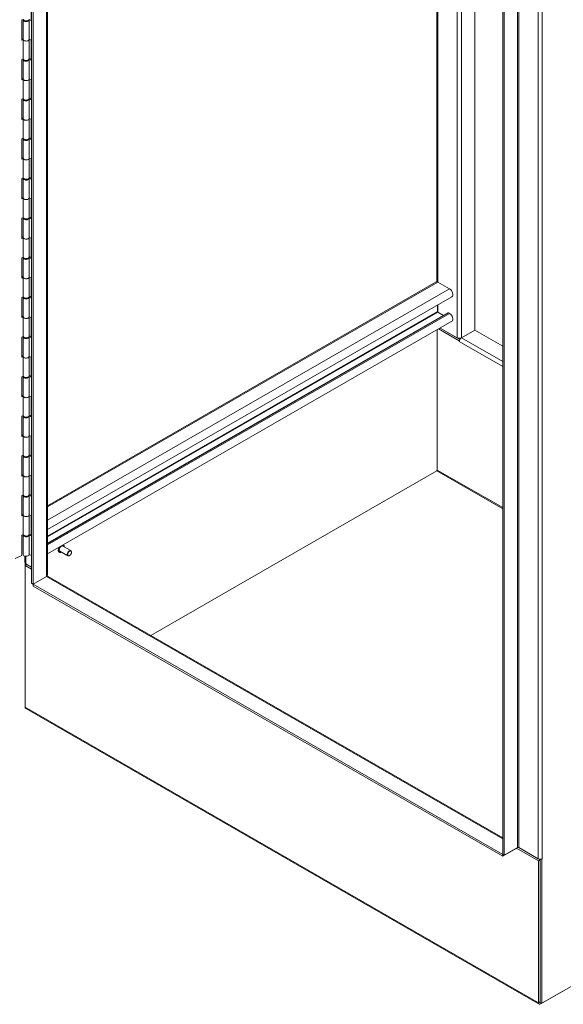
# Model space of a CAD drawing. Header units: inches. Extents: x 10 to 331, y 10 to 212.
# Tile 134 of 145: x 290 to 305, y 158 to 185. Entities that reach past the tile are written whole.
import ezdxf

# ---------------------------------------------------------------- set-up
doc = ezdxf.new("R2010")
doc.units = ezdxf.units.IN
doc.header["$LTSCALE"] = 20
doc.header["$MEASUREMENT"] = 0
doc.layers.add('Visible (ANSI)', color=7, linetype='Continuous', lineweight=5)
doc.layers.add('Visible Narrow (ANSI)', color=7, linetype='Continuous', lineweight=5)

msp = doc.modelspace()

# ---------------------------------------------------------------- linework, layer by layer
at = {"layer": 'Visible (ANSI)'}
for p, q in [((290.056, 203.195), (290.056, 169.743)), ((290.1, 203.169), (290.1, 169.718)), ((290.493, 202.943), (290.493, 169.964)), ((302.239, 176.708), (302.239, 196.179)), ((303.005, 162.287), (303.005, 195.738)), ((303.049, 162.261), (303.049, 195.712)), ((290.042, 185.777), (290.042, 185.222)), ((289.787, 185.238), (289.825, 185.256)), ((289.787, 184.682), (289.787, 185.238)), ((289.824, 185.241), (289.824, 184.707)), ((289.978, 185.238), (289.989, 185.234)), ((289.99, 185.24), (289.982, 185.243)), ((289.989, 184.699), (289.989, 185.234)), ((290.042, 185.222), (289.99, 185.24)), ((289.99, 185.24), (289.99, 184.706)), ((289.787, 184.712), (289.824, 184.73)), ((289.989, 184.706), (289.99, 184.706)), ((289.825, 184.7), (289.787, 184.682)), ((289.825, 184.7), (289.825, 184.166)), ((289.825, 184.165), (289.825, 184.7)), ((289.827, 184.694), (289.827, 184.16)), ((289.99, 184.706), (290.042, 184.687)), ((289.99, 184.706), (289.99, 184.173)), ((290.042, 184.687), (290.042, 184.131)), ((289.787, 184.148), (289.825, 184.166)), ((289.825, 184.165), (289.827, 184.167)), ((289.99, 184.178), (290.042, 184.16)), ((289.787, 183.592), (289.787, 184.148)), ((289.824, 184.151), (289.824, 183.617)), ((289.978, 184.148), (289.989, 184.144)), ((289.99, 184.15), (289.982, 184.153)), ((289.989, 183.609), (289.989, 184.144)), ((290.042, 184.131), (289.99, 184.15)), ((289.99, 184.15), (289.99, 183.616)), ((289.787, 183.622), (289.824, 183.639)), ((289.825, 183.61), (289.787, 183.592)), ((289.825, 183.61), (289.825, 183.076)), ((289.825, 183.075), (289.825, 183.61)), ((289.827, 183.604), (289.827, 183.07)), ((289.989, 183.616), (289.99, 183.616)), ((289.99, 183.616), (290.042, 183.597)), ((289.99, 183.616), (289.99, 183.083)), ((290.042, 183.597), (290.042, 183.041)), ((289.99, 183.088), (290.042, 183.07)), ((289.787, 183.058), (289.825, 183.076)), ((289.787, 182.502), (289.787, 183.058)), ((289.824, 183.061), (289.824, 182.527)), ((289.825, 183.075), (289.827, 183.076)), ((289.978, 183.058), (289.989, 183.053)), ((289.99, 183.06), (289.982, 183.063)), ((289.989, 182.519), (289.989, 183.053)), ((290.042, 183.041), (289.99, 183.06)), ((289.99, 183.06), (289.99, 182.526)), ((289.787, 182.532), (289.824, 182.549)), ((289.825, 182.52), (289.787, 182.502)), ((289.825, 182.52), (289.825, 181.986)), ((289.825, 181.985), (289.825, 182.519)), ((289.827, 182.514), (289.827, 181.979)), ((289.989, 182.526), (289.99, 182.526)), ((289.99, 182.526), (290.042, 182.507)), ((289.99, 182.526), (289.99, 181.993)), ((290.042, 182.507), (290.042, 181.951)), ((289.99, 181.998), (290.042, 181.979)), ((289.787, 181.968), (289.825, 181.986)), ((289.787, 181.412), (289.787, 181.968)), ((289.824, 181.971), (289.824, 181.437)), ((289.825, 181.985), (289.827, 181.986)), ((289.978, 181.967), (289.989, 181.963)), ((289.99, 181.97), (289.982, 181.973)), ((289.989, 181.429), (289.989, 181.963)), ((290.042, 181.951), (289.99, 181.97)), ((289.99, 181.97), (289.99, 181.436)), ((289.787, 181.442), (289.824, 181.459)), ((289.825, 181.43), (289.787, 181.412)), ((289.825, 181.43), (289.825, 180.896)), ((289.825, 180.895), (289.825, 181.429)), ((289.827, 181.424), (289.827, 180.889)), ((289.989, 181.436), (289.99, 181.436)), ((289.99, 181.436), (290.042, 181.417)), ((289.99, 181.436), (289.99, 180.903)), ((290.042, 181.417), (290.042, 180.861)), ((289.787, 180.878), (289.825, 180.896)), ((289.787, 180.322), (289.787, 180.878)), ((289.824, 180.881), (289.824, 180.347)), ((289.825, 180.895), (289.827, 180.896)), ((289.978, 180.877), (289.989, 180.873)), ((289.99, 180.88), (289.982, 180.882)), ((289.989, 180.339), (289.989, 180.873)), ((289.99, 180.908), (290.042, 180.889)), ((290.042, 180.861), (289.99, 180.88)), ((289.99, 180.88), (289.99, 180.346)), ((289.787, 180.352), (289.824, 180.369)), ((289.825, 180.34), (289.787, 180.322)), ((289.825, 180.34), (289.825, 179.806)), ((289.825, 179.805), (289.825, 180.339)), ((289.827, 180.333), (289.827, 179.799)), ((289.989, 180.346), (289.99, 180.346)), ((289.99, 180.346), (290.042, 180.327)), ((289.99, 180.346), (289.99, 179.813)), ((290.042, 180.327), (290.042, 179.771)), ((289.787, 179.787), (289.825, 179.806)), ((289.787, 179.232), (289.787, 179.787)), ((289.824, 179.791), (289.824, 179.257)), ((289.825, 179.805), (289.827, 179.806)), ((289.978, 179.787), (289.989, 179.783)), ((289.99, 179.79), (289.982, 179.792)), ((289.989, 179.249), (289.989, 179.783)), ((289.99, 179.818), (290.042, 179.799)), ((290.042, 179.771), (289.99, 179.79)), ((289.99, 179.79), (289.99, 179.256)), ((289.787, 179.262), (289.824, 179.279)), ((289.825, 179.25), (289.787, 179.232)), ((289.825, 179.25), (289.825, 178.715)), ((289.825, 178.715), (289.825, 179.249)), ((289.827, 179.243), (289.827, 178.709)), ((289.989, 179.256), (289.99, 179.256)), ((289.99, 179.256), (290.042, 179.237)), ((289.99, 179.256), (289.99, 178.723)), ((290.042, 179.237), (290.042, 178.681)), ((289.787, 178.697), (289.825, 178.715)), ((289.787, 178.141), (289.787, 178.697)), ((289.824, 178.701), (289.824, 178.167)), ((289.825, 178.715), (289.827, 178.716)), ((289.978, 178.697), (289.989, 178.693)), ((289.99, 178.7), (289.982, 178.702)), ((289.989, 178.159), (289.989, 178.693)), ((289.99, 178.728), (290.042, 178.709)), ((290.042, 178.681), (289.99, 178.7)), ((289.99, 178.7), (289.99, 178.165)), ((289.787, 178.172), (289.824, 178.189)), ((289.825, 178.16), (289.787, 178.141)), ((289.825, 178.16), (289.825, 177.625)), ((289.825, 177.625), (289.825, 178.159)), ((289.827, 178.153), (289.827, 177.619)), ((289.989, 178.166), (289.99, 178.165)), ((289.99, 178.165), (290.042, 178.147)), ((289.99, 178.165), (289.99, 177.633)), ((290.042, 178.147), (290.042, 177.591)), ((301.181, 178.032), (290.493, 171.877)), ((301.544, 177.843), (301.222, 178.028)), ((289.787, 177.607), (289.825, 177.625)), ((289.787, 177.051), (289.787, 177.607)), ((289.824, 177.611), (289.824, 177.077)), ((289.825, 177.625), (289.827, 177.626)), ((289.978, 177.607), (289.989, 177.603)), ((289.99, 177.61), (289.982, 177.612)), ((289.989, 177.069), (289.989, 177.603)), ((289.99, 177.638), (290.042, 177.619)), ((290.042, 177.591), (289.99, 177.61)), ((289.99, 177.61), (289.99, 177.075)), ((301.608, 177.627), (290.493, 171.226)), ((301.213, 177.216), (301.213, 177.399)), ((301.501, 177.183), (290.493, 170.844)), ((301.376, 177.112), (301.222, 177.2)), ((301.544, 177.167), (301.518, 177.182)), ((289.787, 177.081), (289.824, 177.099)), ((289.825, 177.069), (289.787, 177.051)), ((289.825, 177.069), (289.825, 176.535)), ((289.825, 176.535), (289.825, 177.069)), ((289.827, 177.063), (289.827, 176.529)), ((289.989, 177.076), (289.99, 177.075)), ((289.99, 177.075), (290.042, 177.057)), ((289.99, 177.075), (289.99, 176.543)), ((290.042, 177.057), (290.042, 176.501)), ((301.608, 176.951), (290.493, 170.55)), ((301.207, 172.858), (301.207, 176.72)), ((301.207, 176.72), (301.207, 172.858)), ((301.811, 176.411), (301.241, 176.739)), ((301.753, 176.496), (301.285, 176.765)), ((301.829, 176.452), (301.285, 176.765)), ((301.87, 176.496), (302.239, 176.708)), ((301.87, 176.496), (302.239, 176.708)), ((302.239, 176.708), (303.005, 176.267)), ((289.787, 176.517), (289.825, 176.535)), ((289.787, 175.961), (289.787, 176.517)), ((289.824, 176.521), (289.824, 175.987)), ((289.825, 176.535), (289.827, 176.536)), ((289.978, 176.517), (289.989, 176.513)), ((289.99, 176.519), (289.982, 176.522)), ((289.989, 175.979), (289.989, 176.513)), ((289.99, 176.548), (290.042, 176.529)), ((290.042, 176.501), (289.99, 176.519)), ((289.99, 176.519), (289.99, 175.985)), ((301.811, 176.411), (301.813, 176.412)), ((301.811, 176.394), (301.811, 176.411)), ((301.811, 176.394), (301.811, 176.394)), ((301.811, 176.394), (301.811, 176.394)), ((301.811, 176.394), (301.811, 176.394)), ((289.787, 175.991), (289.824, 176.009)), ((289.825, 175.979), (289.787, 175.961)), ((289.825, 175.979), (289.825, 175.445)), ((289.825, 175.445), (289.825, 175.979)), ((289.827, 175.973), (289.827, 175.439)), ((289.989, 175.986), (289.99, 175.985)), ((289.99, 175.985), (290.042, 175.967)), ((289.99, 175.985), (289.99, 175.453)), ((290.042, 175.967), (290.042, 175.411)), ((289.787, 175.427), (289.825, 175.445)), ((289.787, 174.871), (289.787, 175.427)), ((289.824, 175.431), (289.824, 174.897)), ((289.825, 175.445), (289.827, 175.446)), ((289.978, 175.427), (289.989, 175.423)), ((289.99, 175.429), (289.982, 175.432)), ((289.989, 174.889), (289.989, 175.423)), ((289.99, 175.458), (290.042, 175.439)), ((290.042, 175.411), (289.99, 175.429)), ((289.99, 175.429), (289.99, 174.895)), ((289.787, 174.901), (289.824, 174.919)), ((289.825, 174.889), (289.787, 174.871)), ((289.825, 174.889), (289.825, 174.355)), ((289.825, 174.355), (289.825, 174.889)), ((289.827, 174.883), (289.827, 174.349)), ((289.989, 174.896), (289.99, 174.895)), ((289.99, 174.895), (290.042, 174.877)), ((289.99, 174.895), (289.99, 174.362)), ((290.042, 174.877), (290.042, 174.321)), ((289.787, 174.337), (289.825, 174.355)), ((289.787, 173.781), (289.787, 174.337)), ((289.824, 174.341), (289.824, 173.807)), ((289.825, 174.355), (289.827, 174.356)), ((289.978, 174.337), (289.989, 174.333)), ((289.99, 174.339), (289.982, 174.342)), ((289.989, 173.799), (289.989, 174.333)), ((289.99, 174.367), (290.042, 174.349)), ((290.042, 174.321), (289.99, 174.339)), ((289.99, 174.339), (289.99, 173.805)), ((289.787, 173.811), (289.824, 173.829)), ((289.825, 173.799), (289.787, 173.781)), ((289.825, 173.799), (289.825, 173.265)), ((289.825, 173.265), (289.825, 173.799)), ((289.827, 173.793), (289.827, 173.259)), ((289.989, 173.806), (289.99, 173.805)), ((289.99, 173.805), (290.042, 173.787)), ((289.99, 173.805), (289.99, 173.272)), ((290.042, 173.787), (290.042, 173.231)), ((289.787, 173.247), (289.825, 173.265)), ((289.787, 172.691), (289.787, 173.247)), ((289.824, 173.251), (289.824, 172.716)), ((289.825, 173.265), (289.827, 173.266)), ((289.978, 173.247), (289.989, 173.243)), ((289.99, 173.249), (289.982, 173.252)), ((289.989, 172.709), (289.989, 173.243)), ((289.99, 173.277), (290.042, 173.259)), ((290.042, 173.231), (289.99, 173.249)), ((289.99, 173.249), (289.99, 172.715)), ((293.334, 168.308), (301.193, 172.833)), ((301.193, 172.833), (293.334, 168.308)), ((289.787, 172.721), (289.824, 172.739)), ((289.825, 172.709), (289.787, 172.691)), ((289.825, 172.709), (289.825, 172.175)), ((289.825, 172.175), (289.825, 172.709)), ((289.827, 172.703), (289.827, 172.169)), ((289.989, 172.716), (289.99, 172.715)), ((289.99, 172.715), (290.042, 172.697)), ((289.99, 172.715), (289.99, 172.182)), ((290.042, 172.697), (290.042, 172.141)), ((289.787, 172.157), (289.825, 172.175)), ((289.787, 171.601), (289.787, 172.157)), ((289.824, 172.161), (289.824, 171.626)), ((289.825, 172.175), (289.827, 172.176)), ((289.978, 172.157), (289.989, 172.153)), ((289.99, 172.159), (289.982, 172.162)), ((289.989, 171.619), (289.989, 172.153)), ((289.99, 172.187), (290.042, 172.169)), ((290.042, 172.141), (289.99, 172.159)), ((289.99, 172.159), (289.99, 171.625)), ((289.787, 171.631), (289.824, 171.649)), ((289.825, 171.619), (289.787, 171.601)), ((289.825, 171.619), (289.825, 171.085)), ((289.825, 171.085), (289.825, 171.619)), ((289.827, 171.613), (289.827, 171.079)), ((289.989, 171.625), (289.99, 171.625)), ((289.99, 171.625), (290.042, 171.607)), ((289.99, 171.625), (289.99, 171.092)), ((290.042, 171.607), (290.042, 171.051)), ((289.787, 171.067), (289.825, 171.085)), ((289.787, 170.511), (289.787, 171.067)), ((289.824, 171.07), (289.824, 170.536)), ((289.825, 171.085), (289.827, 171.086)), ((289.978, 171.067), (289.989, 171.063)), ((289.99, 171.069), (289.982, 171.072)), ((289.989, 170.529), (289.989, 171.063)), ((289.99, 171.097), (290.042, 171.079)), ((290.042, 171.051), (289.99, 171.069)), ((289.99, 171.069), (289.99, 170.535)), ((291.053, 170.498), (290.835, 170.623)), ((291.136, 170.642), (290.918, 170.767)), ((290.929, 170.795), (290.926, 170.797)), ((289.603, 170.422), (289.787, 170.511)), ((289.869, 170.312), (289.869, 170.494)), ((289.99, 170.535), (289.989, 170.535)), ((289.99, 170.535), (290.056, 170.512)), ((290.817, 170.6), (290.814, 170.602)), ((291.102, 170.506), (291.094, 170.502)), ((291.153, 170.595), (291.153, 170.604)), ((289.879, 170.289), (289.879, 170.235)), ((289.923, 170.261), (289.879, 170.235)), ((289.879, 170.235), (290.056, 170.133)), ((289.879, 166.335), (289.879, 170.235)), ((289.894, 170.278), (290.056, 170.185)), ((289.923, 170.261), (289.923, 170.261)), ((289.923, 170.261), (290.056, 170.184)), ((290.468, 169.93), (290.1, 169.718)), ((290.1, 169.718), (290.468, 169.93)), ((290.481, 169.939), (290.485, 169.937)), ((290.51, 169.934), (303.005, 162.739)), ((290.1, 169.718), (290.056, 169.743)), ((290.1, 169.667), (290.1, 169.718)), ((303.005, 162.287), (290.1, 169.718)), ((303.005, 162.236), (290.1, 169.667)), ((304.009, 158.17), (289.896, 166.297)), ((315.364, 164.689), (304.08, 158.191)), ((304.051, 158.174), (315.305, 164.655)), ((303.005, 162.236), (303.373, 162.448)), ((303.005, 162.287), (303.049, 162.261)), ((303.005, 162.236), (303.005, 162.287)), ((303.417, 162.473), (303.049, 162.261)), ((303.42, 162.475), (303.388, 162.456)), ((303.388, 162.456), (303.388, 162.439)), ((303.388, 162.456), (303.992, 162.108)), ((303.388, 162.439), (303.388, 162.439)), ((303.388, 162.439), (303.388, 162.439)), ((303.388, 162.439), (303.388, 162.439)), ((303.444, 162.474), (304.036, 162.134)), ((303.977, 162.168), (303.447, 162.473)), ((304.036, 162.134), (303.992, 162.108)), ((303.992, 162.108), (303.992, 158.208)), ((304.036, 158.216), (304.036, 162.154)), ((304.036, 162.134), (304.036, 158.233)), ((304.08, 162.159), (304.078, 162.16)), ((304.095, 162.168), (304.08, 162.159)), ((304.08, 158.191), (304.08, 162.159)), ((304.095, 162.168), (304.095, 162.168)), ((304.095, 162.168), (304.095, 162.168)), ((304.095, 162.168), (304.095, 162.168)), ((304.036, 158.216), (304.08, 158.191))]:
    msp.add_line(p, q, dxfattribs=at)
for centre, major_axis, ratio, start_param, end_param in [((289.907, 185.241), (0.0833, 0), 0.575862, 2.857598, 6.121579), ((289.907, 185.263), (-0.0833, 0), 0.575862, 0.283995, 3.141593), ((289.907, 185.241), (0.0833, 0), 0.575862, 6.255381, 6.255443), ((289.907, 184.707), (-0.0833, 0), 0.575862, 0, 2.979986), ((289.907, 184.707), (-0.0833, 0), 0.575862, 0.151281, 0.15898), ((289.907, 184.707), (0.0833, 0), 0.575862, 3.425587, 6.255443), ((289.907, 184.151), (0.0833, 0), 0.575862, 2.857598, 6.121579), ((289.907, 184.173), (-0.0833, 0), 0.575862, 0.151281, 0.15898), ((289.907, 184.173), (-0.0833, 0), 0.575862, 0.283995, 3.141593), ((289.907, 184.151), (0.0833, 0), 0.575862, 6.255381, 6.255443), ((289.907, 183.617), (-0.0833, 0), 0.575862, 0, 2.979986), ((289.907, 183.617), (-0.0833, 0), 0.575862, 0.151281, 0.15898), ((289.907, 183.617), (0.0833, 0), 0.575862, 3.425587, 6.255443), ((289.907, 183.083), (-0.0833, 0), 0.575862, 0.283995, 3.141593), ((289.907, 183.061), (0.0833, 0), 0.575862, 2.857598, 6.121579), ((289.907, 183.083), (-0.0833, 0), 0.575862, 0.151281, 0.15898), ((289.907, 183.061), (0.0833, 0), 0.575862, 6.255381, 6.255443), ((289.907, 182.527), (-0.0833, 0), 0.575862, 0, 2.979986), ((289.907, 182.527), (-0.0833, 0), 0.575862, 0.151281, 0.15898), ((289.907, 182.527), (0.0833, 0), 0.575862, 3.425587, 6.255443), ((289.907, 181.971), (0.0833, 0), 0.575862, 2.857598, 6.121579), ((289.907, 181.993), (-0.0833, 0), 0.575862, 0.151281, 0.15898), ((289.907, 181.993), (-0.0833, 0), 0.575862, 0.283995, 3.141593), ((289.907, 181.971), (0.0833, 0), 0.575862, 6.255381, 6.255443), ((289.907, 181.437), (-0.0833, 0), 0.575862, 0, 2.979986), ((289.907, 181.437), (-0.0833, 0), 0.575862, 0.151281, 0.15898), ((289.907, 181.437), (0.0833, 0), 0.575862, 3.425587, 6.255443), ((289.907, 180.881), (0.0833, 0), 0.575862, 2.857598, 6.121579), ((289.907, 180.903), (-0.0833, 0), 0.575862, 0.151281, 0.15898), ((289.907, 180.903), (-0.0833, 0), 0.575862, 0.283995, 3.141593), ((289.907, 180.881), (0.0833, 0), 0.575862, 6.255381, 6.255443), ((289.907, 180.347), (-0.0833, 0), 0.575862, 0, 2.979986), ((289.907, 180.347), (-0.0833, 0), 0.575862, 0.151281, 0.15898), ((289.907, 180.347), (0.0833, 0), 0.575862, 3.425587, 6.255443), ((289.907, 179.791), (0.0833, 0), 0.575862, 2.857598, 6.121579), ((289.907, 179.813), (-0.0833, 0), 0.575862, 0.151281, 0.15898), ((289.907, 179.813), (-0.0833, 0), 0.575862, 0.283995, 3.141593), ((289.907, 179.791), (0.0833, 0), 0.575862, 6.255381, 6.255443), ((289.907, 179.257), (-0.0833, 0), 0.575862, 0, 2.979986), ((289.907, 179.257), (-0.0833, 0), 0.575862, 0.151281, 0.15898), ((289.907, 179.257), (0.0833, 0), 0.575862, 3.425587, 6.255443), ((289.907, 178.701), (0.0833, 0), 0.575862, 2.857598, 6.121579), ((289.907, 178.723), (-0.0833, 0), 0.575862, 0.151281, 0.15898), ((289.907, 178.723), (-0.0833, 0), 0.575862, 0.283995, 3.141593), ((289.907, 178.701), (0.0833, 0), 0.575862, 6.255381, 6.255443), ((289.907, 178.167), (-0.0833, 0), 0.575862, 0, 2.979986), ((289.907, 178.167), (-0.0833, 0), 0.575862, 0.151281, 0.15898), ((289.907, 178.167), (0.0833, 0), 0.575862, 3.425587, 6.255443), ((301.222, 177.96), (-0.0416, 0.0722), 0.578093, 5.499721, 6.283185), ((301.544, 177.738), (0.064, -0.111), 0.578093, 0, 2.358128), ((289.907, 177.611), (0.0833, 0), 0.575862, 2.857598, 6.121579), ((289.907, 177.633), (-0.0833, 0), 0.575862, 0.151281, 0.15898), ((289.907, 177.633), (-0.0833, 0), 0.575862, 0.283995, 3.141593), ((289.907, 177.611), (0.0833, 0), 0.575862, 6.255381, 6.255443), ((301.222, 177.21), (-0.0063, 0.011), 0.578093, 0.787332, 2.358128), ((301.518, 177.153), (-0.0176, 0.0306), 0.578093, 5.499721, 6.283185), ((301.544, 177.062), (0.064, -0.111), 0.578093, 0, 2.358128), ((289.907, 177.077), (-0.0833, 0), 0.575862, 0, 2.979986), ((289.907, 177.077), (-0.0833, 0), 0.575862, 0.151281, 0.15898), ((289.907, 177.077), (0.0833, 0), 0.575862, 3.425587, 6.255443), ((289.907, 176.521), (0.0833, 0), 0.575862, 2.857598, 6.121579), ((289.907, 176.543), (-0.0833, 0), 0.575862, 0.151281, 0.15898), ((289.907, 176.543), (-0.0833, 0), 0.575862, 0.283995, 3.141593), ((289.907, 176.521), (0.0833, 0), 0.575862, 6.255381, 6.255443), ((301.811, 176.53), (0.0833, 0), 0.575862, 3.926991, 5.497787), ((301.87, 176.428), (0.0416, 0.0722), 0.578093, 0.783464, 2.354261), ((289.907, 175.987), (-0.0833, 0), 0.575862, 0, 2.979986), ((289.907, 175.987), (-0.0833, 0), 0.575862, 0.151281, 0.15898), ((289.907, 175.987), (0.0833, 0), 0.575862, 3.425587, 6.255443), ((289.907, 175.431), (0.0833, 0), 0.575862, 2.857598, 6.121579), ((289.907, 175.453), (-0.0833, 0), 0.575862, 0.151281, 0.15898), ((289.907, 175.453), (-0.0833, 0), 0.575862, 0.283995, 3.141593), ((289.907, 175.431), (0.0833, 0), 0.575862, 6.255381, 6.255443), ((289.907, 174.897), (-0.0833, 0), 0.575862, 0, 2.979986), ((289.907, 174.897), (-0.0833, 0), 0.575862, 0.151281, 0.15898), ((289.907, 174.897), (0.0833, 0), 0.575862, 3.425587, 6.255443), ((289.907, 174.341), (0.0833, 0), 0.575862, 2.857598, 6.121579), ((289.907, 174.362), (-0.0833, 0), 0.575862, 0.151281, 0.15898), ((289.907, 174.362), (-0.0833, 0), 0.575862, 0.283995, 3.141593), ((289.907, 174.341), (0.0833, 0), 0.575862, 6.255381, 6.255443), ((289.907, 173.807), (-0.0833, 0), 0.575862, 0, 2.979986), ((289.907, 173.807), (-0.0833, 0), 0.575862, 0.151281, 0.15898), ((289.907, 173.807), (0.0833, 0), 0.575862, 3.425587, 6.255443), ((289.907, 173.251), (0.0833, 0), 0.575862, 2.857598, 6.121579), ((289.907, 173.272), (-0.0833, 0), 0.575862, 0.151281, 0.15898), ((289.907, 173.272), (-0.0833, 0), 0.575862, 0.283995, 3.141593), ((289.907, 173.251), (0.0833, 0), 0.575862, 6.255381, 6.255443), ((301.193, 172.85), (-0.0104, -0.0181), 0.578093, 0.783464, 2.354261), ((289.907, 172.716), (-0.0833, 0), 0.575862, 0, 2.979986), ((289.907, 172.716), (-0.0833, 0), 0.575862, 0.151281, 0.15898), ((289.907, 172.716), (0.0833, 0), 0.575862, 3.425587, 6.255443), ((289.907, 172.161), (0.0833, 0), 0.575862, 2.857598, 6.121579), ((289.907, 172.182), (-0.0833, 0), 0.575862, 0.151281, 0.15898), ((289.907, 172.182), (-0.0833, 0), 0.575862, 0.283995, 3.141593), ((289.907, 172.161), (0.0833, 0), 0.575862, 6.255381, 6.255443), ((289.907, 171.626), (-0.0833, 0), 0.575862, 0, 2.979986), ((289.907, 171.626), (-0.0833, 0), 0.575862, 0.151281, 0.15898), ((289.907, 171.626), (0.0833, 0), 0.575862, 3.425587, 6.255443), ((289.907, 171.07), (0.0833, 0), 0.575862, 2.857598, 6.121579), ((289.907, 171.092), (-0.0833, 0), 0.575862, 0.151281, 0.15898), ((289.907, 171.092), (-0.0833, 0), 0.575862, 0.283995, 3.141593), ((289.907, 171.07), (0.0833, 0), 0.575862, 6.255381, 6.255443), ((290.877, 170.695), (-0.0416, -0.0722), 0.578093, 3.141593, 6.283185), ((291.094, 170.57), (0.0416, 0.0722), 0.578093, 5.495853, 10.21211), ((289.907, 170.536), (-0.0833, 0), 0.575862, 0, 2.979986), ((289.953, 170.312), (-0.0833, 0), 0.575862, 0, 0.785398), ((290.409, 169.964), (0.0833, 0), 0.575862, 5.497787, 6.283185), ((290.468, 169.862), (0.0416, 0.0722), 0.578093, 0, 0.783464), ((289.938, 166.369), (-0.0416, -0.0722), 0.578093, 5.495853, 6.283185), ((303.373, 162.431), (0.0104, 0.0181), 0.578093, 5.495853, 7.06665), ((303.432, 162.465), (-0.0208, 0), 0.575862, 3.926991, 5.497787), ((304.036, 162.202), (-0.0833, 0), 0.575862, 0.785398, 2.356194), ((304.051, 158.242), (-0.0416, -0.0722), 0.578093, 5.495853, 7.06665)]:
    msp.add_ellipse(centre, major_axis=major_axis, ratio=ratio, start_param=start_param, end_param=end_param, dxfattribs=at)
msp.add_ellipse((291.102, 170.566), major_axis=(-0.0364, -0.0631), ratio=0.578093, dxfattribs=at)
for points, knots in [([(290.814, 170.602), (290.808, 170.605), (290.803, 170.61), (290.794, 170.623), (290.792, 170.631), (290.788, 170.648), (290.788, 170.658), (290.791, 170.679), (290.793, 170.691), (290.801, 170.713), (290.806, 170.723), (290.812, 170.734), (290.812, 170.734), (290.812, 170.734)], [3.430713, 3.430713, 3.430713, 3.430713, 3.723715, 3.723715, 4.032608, 4.032608, 4.358379, 4.358379, 4.686314, 4.686314, 5.012932, 5.012932, 5.013007, 5.013007, 5.013007, 5.013007]), ([(290.929, 170.795), (290.935, 170.791), (290.94, 170.786), (290.948, 170.774), (290.951, 170.766), (290.953, 170.754), (290.953, 170.751), (290.954, 170.747)], [0.28912, 0.28912, 0.28912, 0.28912, 0.5821227, 0.5821227, 0.8910154, 0.8910154, 1.009722, 1.009722, 1.009722, 1.009722]), ([(290.87, 170.603), (290.867, 170.601), (290.863, 170.599), (290.85, 170.595), (290.842, 170.594), (290.828, 170.595), (290.822, 170.597), (290.817, 170.6)], [2.7101106, 2.7101106, 2.7101106, 2.7101106, 2.8520808, 2.8520808, 3.1772392, 3.1772392, 3.4307127, 3.4307127, 3.4307127, 3.4307127])]:
    msp.add_open_spline(points, degree=3, knots=knots, dxfattribs=at)
msp.add_open_spline([(290.923, 170.798), (290.924, 170.797), (290.925, 170.797), (290.926, 170.797)], degree=3, dxfattribs=at)
at = {"layer": 'Visible Narrow (ANSI)'}
for p, q in [((290.468, 169.93), (290.468, 202.957)), ((301.193, 178.036), (301.193, 196.781)), ((301.222, 196.764), (301.222, 178.028)), ((301.753, 176.496), (301.753, 196.459)), ((301.87, 196.391), (301.87, 176.496)), ((303.417, 162.473), (303.417, 195.925)), ((303.447, 195.925), (303.447, 162.473)), ((303.977, 162.168), (303.977, 195.619)), ((304.095, 195.619), (304.095, 162.168)), ((301.222, 178.028), (290.493, 171.849)), ((301.544, 177.843), (290.493, 171.479)), ((301.222, 177.404), (301.222, 177.2)), ((301.213, 177.216), (290.493, 171.042)), ((301.222, 177.2), (290.493, 171.021)), ((301.518, 177.182), (290.493, 170.832)), ((301.544, 177.167), (290.493, 170.803)), ((303.005, 175.707), (301.811, 176.394)), ((301.87, 176.496), (303.005, 175.843)), ((303.005, 171.79), (301.193, 172.833)), ((301.207, 172.858), (303.005, 171.824)), ((289.894, 170.489), (289.894, 170.278)), ((303.005, 162.711), (290.468, 169.93)), ((289.879, 166.335), (303.992, 158.208)), ((303.373, 162.448), (303.373, 162.448)), ((303.388, 162.439), (303.373, 162.448)), ((303.388, 162.439), (303.388, 162.439)), ((303.992, 158.208), (304.036, 158.233)), ((304.051, 158.208), (304.051, 158.174))]:
    msp.add_line(p, q, dxfattribs=at)
for centre, major_axis, start_param, end_param in [((290.87, 170.699), (-0.0561, -0.0973), 4.66556, 6.283185), ((290.873, 170.697), (-0.0561, -0.0973), 4.606672, 6.283185), ((290.877, 170.695), (-0.0534, -0.0927), 4.450872, 6.961205), ((290.877, 170.695), (0.0534, 0.0927), 5.605165, 6.540834), ((290.873, 170.697), (0.0561, 0.0973), 0, 0.10185), ((290.87, 170.699), (0.0561, 0.0973), 0, 0.042962)]:
    msp.add_ellipse(centre, major_axis=major_axis, ratio=0.578093, start_param=start_param, end_param=end_param, dxfattribs=at)

doc.saveas('drawing.dxf')
